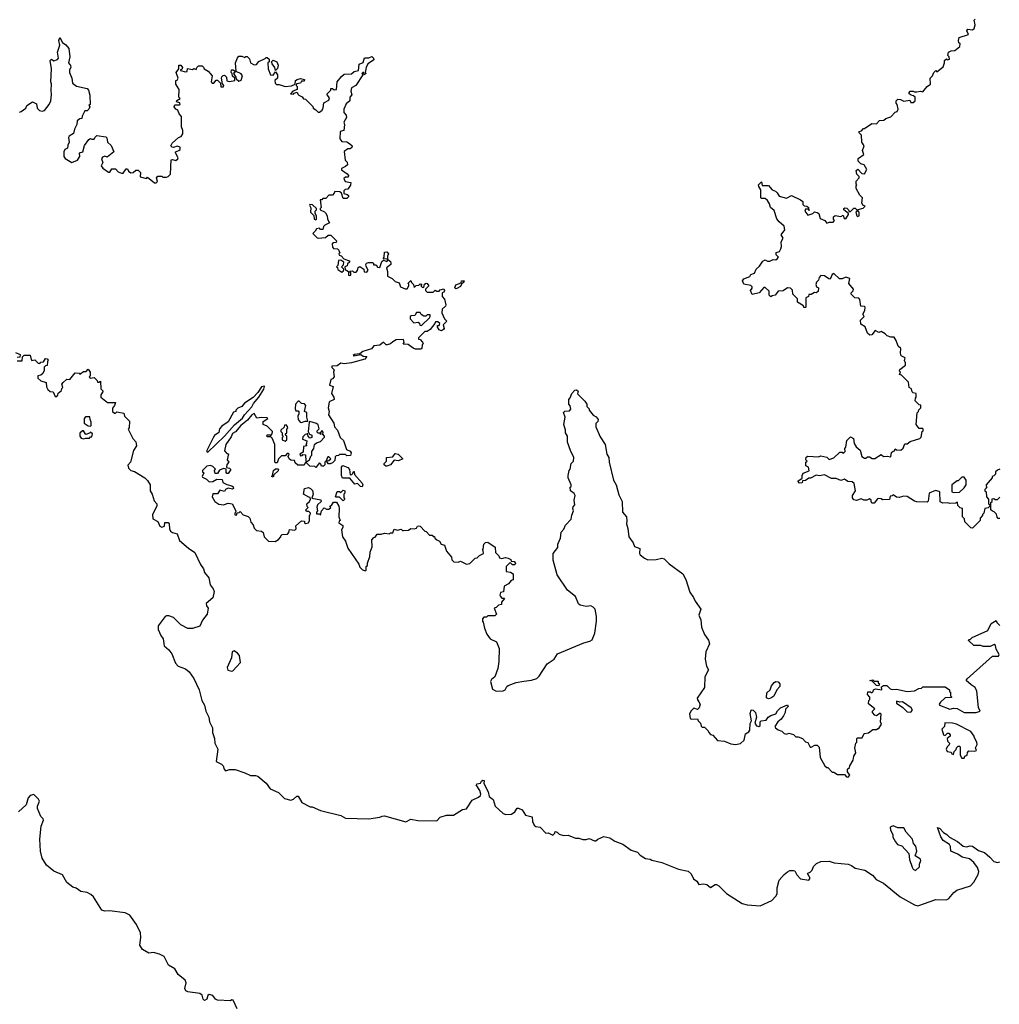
# Model space of a CAD drawing. Extents: x 2494118 to 2687960, y 757339 to 915227.
# Tile 72 of 256: x 2561386 to 2569651, y 858243 to 866549. Entities that reach past the tile are written whole.
import ezdxf

# ---------------------------------------------------------------- set-up
doc = ezdxf.new("R2010")
doc.units = 0

msp = doc.modelspace()

# ---------------------------------------------------------------- linework, layer by layer
at = {"layer": '0CON20XD'}
for points in [[(2568899.3, 862990.7), (2568980, 863015), (2568991.7, 863028.3), (2569000, 863075), (2569008.3, 863081.7), (2569010, 863095), (2569005, 863100), (2568975, 863100), (2568950, 863135), (2568958.3, 863231.7), (2568970, 863245), (2568971.7, 863258.3), (2568990, 863275), (2568988.3, 863298.3), (2568975, 863300), (2568940, 863335), (2568943, 863357), (2568950, 863365), (2568950, 863395), (2568925, 863400), (2568915, 863410), (2568910, 863435), (2568890, 863445), (2568885, 863490), (2568825, 863550), (2568810, 863555), (2568817.5, 863575), (2568810, 863585), (2568811.7, 863598.3), (2568860, 863635), (2568860, 863655), (2568850, 863675), (2568857, 863697), (2568823.9, 863713.9), (2568817.5, 863735), (2568820, 863775), (2568797.5, 863795), (2568781.7, 863841.7), (2568765, 863870), (2568735, 863870), (2568705, 863882.5), (2568689.3, 863899.3), (2568655, 863920), (2568635, 863910), (2568605, 863927.5), (2568575, 863890), (2568558.3, 863888.3), (2568540, 863905), (2568518.3, 863958.3), (2568481.7, 863981.7), (2568480, 864015), (2568510, 864045), (2568500, 864065), (2568517.5, 864095), (2568520, 864125), (2568515, 864130), (2568481.7, 864131.7), (2568475, 864190), (2568465, 864200), (2568433, 864203), (2568400, 864235), (2568400, 864245), (2568418.3, 864261.7), (2568420, 864275), (2568383, 864323), (2568390, 864365), (2568355, 864377.5), (2568325, 864362.5), (2568303, 864363), (2568255, 864407.5), (2568241.7, 864398.3), (2568225, 864360), (2568211.7, 864361.7), (2568177, 864387), (2568145, 864390), (2568130, 864375), (2568127, 864353), (2568110, 864335), (2568102.5, 864315), (2568110, 864295), (2568127, 864287), (2568122.5, 864255), (2568106.4, 864243.6), (2568092.5, 864247.5), (2568065, 864230), (2568045, 864230), (2568040, 864215), (2568018.3, 864201.7), (2568020, 864125), (2568015, 864120), (2568001.7, 864121.7), (2568000, 864135), (2567950, 864165), (2567950, 864195), (2567910, 864235), (2567907, 864267), (2567890, 864285), (2567865, 864287.5), (2567827, 864263), (2567785, 864260), (2567760, 864225), (2567735, 864220), (2567725, 864210), (2567710, 864225), (2567708.3, 864258.3), (2567675, 864290), (2567665, 864290), (2567623.8, 864246.2), (2567565, 864230), (2567552.5, 864265), (2567567, 864283), (2567567.5, 864295), (2567555, 864306.7), (2567495, 864317.5), (2567483.3, 864345), (2567495, 864362.5), (2567547, 864383), (2567555, 864400), (2567585, 864410), (2567600, 864445), (2567629.3, 864470.7), (2567655, 864512.5), (2567675, 864522.5), (2567695, 864512.5), (2567715, 864512.5), (2567743, 864527), (2567765, 864522.5), (2567778.3, 864531.7), (2567787.5, 864545), (2567770, 864565), (2567770, 864585), (2567796.4, 864593.6), (2567807.5, 864615), (2567812.5, 864635), (2567810, 864675), (2567827.5, 864705), (2567810, 864735), (2567842.5, 864775), (2567835, 864807.5), (2567793.6, 864843.6), (2567775, 864870), (2567750.7, 864940.7), (2567720, 864965), (2567712.5, 864995), (2567695, 865022.5), (2567675, 865040), (2567645, 865040), (2567640, 865045), (2567640, 865115), (2567621.7, 865141.7), (2567620, 865155), (2567645, 865180), (2567651.7, 865151.7), (2567705, 865150), (2567735, 865112.5), (2567762.5, 865102.5), (2567778.3, 865088.3), (2567795, 865060), (2567855, 865042.5), (2567897, 865067), (2567975, 865030), (2567992.5, 865015), (2567995, 864990), (2568005, 864980), (2568027, 864977), (2568040, 864965), (2568040, 864950), (2568050, 864945), (2568045, 864940), (2568040, 864950), (2568015, 864950), (2568010, 864935), (2568035, 864900), (2568077, 864913), (2568093, 864927), (2568115, 864922.5), (2568127.5, 864915), (2568140.7, 864870.7), (2568180, 864855), (2568195, 864832.5), (2568215, 864840), (2568248.3, 864841.7), (2568260, 864855), (2568252.5, 864865), (2568253.3, 864885), (2568265, 864896.7), (2568315, 864890), (2568335, 864900), (2568341.7, 864871.7), (2568355, 864870), (2568380, 864905), (2568380, 864915), (2568340, 864945), (2568340, 864955), (2568348.3, 864961.7), (2568365, 864960), (2568380, 864945), (2568385, 864930), (2568395, 864930), (2568425, 864960), (2568435, 864960), (2568450, 864945), (2568448.3, 864931.7), (2568440, 864925), (2568450, 864895), (2568455, 864890), (2568470, 864895), (2568470, 864925), (2568460, 864935), (2568461.7, 864948.3), (2568501.7, 864958.3), (2568520, 864975), (2568500, 864985), (2568492.5, 865005), (2568497, 865047), (2568475, 865070), (2568442.5, 865125), (2568443, 865147), (2568450, 865155), (2568442.5, 865165), (2568443, 865187), (2568470, 865215), (2568470, 865225), (2568450, 865245), (2568442.5, 865277.5), (2568457, 865287), (2568491.7, 865251.7), (2568515, 865250), (2568532.5, 865285), (2568510, 865325), (2568483, 865333), (2568460, 865355), (2568461.7, 865378.3), (2568507.5, 865412.5), (2568497.5, 865445), (2568510, 865485), (2568490, 865515), (2568487.5, 865575), (2568470, 865595), (2568470, 865605), (2568488.3, 865611.7), (2568505, 865630), (2568515, 865630), (2568575, 865672.5), (2568615, 865670), (2568640, 865700), (2568677, 865703), (2568693, 865717), (2568735, 865730), (2568771.7, 865768.3), (2568790, 865775), (2568797.5, 865795), (2568790, 865835), (2568780, 865845), (2568780, 865865), (2568795, 865880), (2568817, 865877), (2568845, 865862.5), (2568895, 865870), (2568905, 865850), (2568925, 865850), (2568940, 865865), (2568940, 865895), (2568928.3, 865908.3), (2568908.3, 865911.7), (2568890, 865925), (2568890, 865935), (2568900, 865945), (2568925, 865947.5), (2568935, 865940), (2568955, 865940), (2568985, 865947.5), (2569005, 865940), (2569043.6, 865986.4), (2569070, 866005), (2569067.5, 866055), (2569087.5, 866075), (2569100, 866105), (2569115, 866120), (2569125, 866110), (2569178.3, 866151.7), (2569190, 866185), (2569190, 866205), (2569205, 866220), (2569215, 866210), (2569230, 866215), (2569227.5, 866235), (2569217.5, 866247.5), (2569222.5, 866275), (2569245, 866286.7), (2569275, 866290), (2569317, 866323), (2569320, 866345), (2569310, 866355), (2569307.5, 866375), (2569311.7, 866398.3), (2569390, 866425), (2569377.5, 866455), (2569385, 866470), (2569425, 866462.5), (2569440, 866475), (2569447.5, 866505), (2569440, 866545), (2569447, 866553)], [(2561385, 865770), (2561400, 865775), (2561437.7, 865802.3), (2561447.5, 865825), (2561495, 865857.5), (2561529.3, 865839.3), (2561534.2, 865804.2), (2561552.7, 865782.7), (2561575, 865776.2), (2561595, 865784), (2561636.2, 865835), (2561648, 865865), (2561656, 865915), (2561651.2, 865955), (2561656, 866005), (2561650, 866025), (2561653.8, 866135), (2561642.5, 866205), (2561655, 866216.7), (2561675, 866202.5), (2561705, 866212.5), (2561712.5, 866225), (2561705.8, 866275), (2561723.6, 866333.6), (2561717.5, 866375), (2561725, 866400), (2561746.2, 866356.2), (2561775.9, 866335.9), (2561801.2, 866305), (2561810, 866235), (2561798.8, 866185), (2561813.6, 866163.6), (2561817.5, 866145), (2561807.5, 866125), (2561806.7, 866105), (2561826.7, 866055), (2561832.5, 866015), (2561865, 865987.5), (2561955, 865970), (2561967.5, 865955), (2561978.3, 865911.7)], [(2561978.3, 865911.7), (2561980, 865835), (2561970, 865825), (2561977.5, 865815), (2561970, 865795), (2561955, 865780), (2561935, 865780), (2561912.5, 865735), (2561910, 865715), (2561895, 865712.5), (2561870, 865695), (2561867.5, 865665), (2561847.5, 865625), (2561840.7, 865589.3), (2561803.9, 865566.1), (2561797.5, 865555), (2561802.5, 865515), (2561791.7, 865491.7), (2561790, 865465), (2561767, 865453), (2561757.5, 865435), (2561760, 865395), (2561769.3, 865379.3), (2561825, 865343.3), (2561875, 865363.3), (2561892.5, 865395), (2561890, 865425), (2561920, 865435), (2561933, 865487), (2561970.7, 865539.3), (2561985, 865547.5), (2561995, 865540), (2562015, 865540), (2562020, 865555), (2562038.3, 865571.7), (2562111.7, 865561.7), (2562121.7, 865551.7), (2562127.5, 865515), (2562157, 865487), (2562180, 865435), (2562125, 865390), (2562105, 865397.5), (2562085, 865390), (2562077.5, 865375), (2562087.5, 865345), (2562072.5, 865315), (2562087, 865297), (2562135, 865262.5), (2562146.4, 865263.6), (2562165, 865290), (2562195, 865290), (2562217.5, 865265), (2562246.4, 865253.6), (2562260, 865255), (2562285, 865290), (2562295, 865290), (2562305, 865270), (2562325, 865257.5), (2562345, 865260), (2562365, 865280), (2562385, 865280), (2562405, 865260), (2562402.5, 865222.5), (2562455, 865210), (2562465, 865220), (2562525, 865172.5), (2562537, 865173), (2562550, 865185), (2562540, 865215), (2562551.7, 865228.3), (2562585, 865230), (2562595, 865220), (2562625, 865220), (2562640, 865225), (2562660, 865245), (2562663, 865367), (2562675, 865370), (2562705, 865362.5), (2562720, 865375), (2562722.5, 865385), (2562700, 865425), (2562700, 865435), (2562730, 865445), (2562740, 865455), (2562740, 865475), (2562715, 865482.5), (2562685, 865470), (2562673, 865473), (2562662.5, 865485), (2562673.6, 865506.4), (2562727.5, 865555), (2562747.5, 865565), (2562762.5, 865585), (2562762.5, 865615), (2562752.5, 865645), (2562751.7, 865731.7), (2562732.5, 865755), (2562720, 865785), (2562703.6, 865793.6), (2562690, 865815), (2562695, 865830), (2562735, 865830), (2562740, 865835), (2562738.3, 865848.3), (2562710, 865855), (2562711.7, 865868.3), (2562740, 865885), (2562730, 865895), (2562731.7, 865961.7), (2562702.5, 866005), (2562702.5, 866035), (2562715, 866040), (2562722.5, 866055), (2562707.5, 866105), (2562730, 866135), (2562730, 866165), (2562746, 866166), (2562760, 866145), (2562755, 866130), (2562742.5, 866127.5), (2562741.7, 866121.7), (2562785, 866110), (2562798.3, 866111.7), (2562803, 866137), (2562845, 866130), (2562855, 866137.5), (2562875, 866130), (2562880, 866145), (2562895, 866160), (2562925, 866160), (2562938.3, 866148.3), (2562943.3, 866133.3), (2562976.4, 866116.4), (2563010, 866075), (2563002.5, 866025), (2563010, 866015), (2563025, 866012.5), (2563045, 866040), (2563055, 866040), (2563080, 866015), (2563083.3, 865983.3), (2563105, 865982.5), (2563107.5, 865995), (2563098.3, 866008.3), (2563090, 866055), (2563091.7, 866068.3), (2563101.7, 866078.3), (2563115, 866080), (2563130, 866065), (2563135, 866032.5), (2563155, 866027.5), (2563200, 866035), (2563200, 866055), (2563181.7, 866071.7), (2563180, 866095), (2563170, 866105), (2563173, 866127), (2563187.5, 866127.5), (2563198.3, 866118.3), (2563200, 866105), (2563190, 866095), (2563210, 866065), (2563211.7, 866051.7), (2563235, 866030), (2563255, 866040), (2563266.7, 866075), (2563255, 866092.5), (2563211.7, 866111.7), (2563207.5, 866185), (2563223, 866227), (2563235, 866242.5), (2563261.7, 866241.7), (2563285, 866230), (2563295, 866240), (2563305, 866237.5), (2563325, 866220), (2563332.5, 866185), (2563365, 866167.5), (2563385, 866170), (2563405, 866197.5), (2563458.3, 866221.7), (2563465, 866230), (2563475, 866230), (2563490, 866215), (2563490, 866195), (2563480, 866185), (2563482.5, 866135), (2563502.5, 866085), (2563525, 866080), (2563545, 866110), (2563562.5, 866085), (2563562.5, 866055), (2563540, 866035), (2563543, 866013), (2563553, 866003), (2563575, 866002.5), (2563625, 865985.8), (2563678.3, 865991.7), (2563710, 866005), (2563713.8, 866035), (2563727.5, 866045), (2563755, 866053.3), (2563790, 866045), (2563785, 866030), (2563765, 866030), (2563755, 866012.5), (2563722.5, 866007.5), (2563720, 865995), (2563727.5, 865985), (2563728.3, 865961.7), (2563690, 865945), (2563670, 865925), (2563695, 865920), (2563701.7, 865928.3), (2563728.3, 865938.3), (2563731.7, 865921.7), (2563741.7, 865911.7), (2563769.3, 865899.3), (2563781.7, 865881.7), (2563798.3, 865878.3), (2563858.3, 865818.3), (2563861.7, 865801.7), (2563885, 865790), (2563905, 865770), (2563915, 865770), (2563937.5, 865785), (2563947.5, 865805), (2563951.7, 865848.3), (2563995, 865870), (2563999.3, 865889.3), (2563980, 865915), (2563980, 865925), (2564010, 865955), (2564011.7, 865968.3), (2564025, 865970), (2564038.3, 865958.3), (2564058.8, 865961.2), (2564066.1, 866023.9), (2564100.7, 866069.3), (2564125, 866090), (2564185, 866093.3), (2564208.3, 866111.7), (2564245, 866120), (2564250, 866175), (2564283, 866187), (2564295, 866226.7), (2564331.7, 866228.3), (2564358.3, 866238.3), (2564372.5, 866225), (2564375, 866210), (2564345, 866191.2), (2564324.2, 866175.8), (2564308.8, 866145), (2564300, 866105), (2564310, 866095), (2564293, 866083), (2564290, 866105), (2564280, 866105), (2564272.5, 866095), (2564280, 866085), (2564222.5, 865995), (2564186.7, 865973.3), (2564178.8, 865945), (2564187.5, 865915), (2564173, 865897), (2564172.5, 865865), (2564141.7, 865838.3), (2564120, 865795), (2564120, 865765), (2564140, 865745), (2564142.5, 865725), (2564120, 865685), (2564127.5, 865665), (2564120, 865615), (2564090, 865605), (2564087.5, 865545), (2564105, 865522.5), (2564145, 865517.5), (2564170, 865505), (2564190, 865485), (2564188.3, 865471.7), (2564175, 865460), (2564155, 865460), (2564123, 865437), (2564132.5, 865365), (2564148.3, 865348.3), (2564152.5, 865325), (2564135, 865310), (2564100, 865295), (2564101.7, 865281.7), (2564149.3, 865249.3), (2564160, 865235), (2564158.3, 865221.7), (2564135, 865220), (2564121.7, 865208.3), (2564132.5, 865185), (2564180, 865175), (2564177, 865153), (2564155, 865120), (2564132.5, 865117.5), (2564120, 865105), (2564121.7, 865081.7), (2564150, 865075), (2564160, 865065), (2564160, 865055), (2564145, 865040), (2564115, 865040), (2564100, 865085), (2564088.3, 865098.3), (2564045, 865100), (2564040, 865085), (2564025, 865070), (2563995, 865070), (2563968.3, 865041.7), (2563945, 865040), (2563935, 865030), (2563921.7, 865028.3), (2563930, 864965), (2563920, 864955), (2563920, 864945), (2563958.3, 864928.3), (2563965, 864920), (2563980, 864895), (2563982.5, 864865), (2564000, 864835), (2563960, 864815), (2563950, 864805), (2563945, 864780), (2563925, 864780), (2563915, 864790), (2563890, 864785), (2563880, 864765), (2563860, 864745), (2563895, 864710), (2563905, 864707.5), (2563965, 864712.5), (2563988.3, 864731.7), (2564011.7, 864731.7), (2564060, 864685), (2564055, 864670), (2564035, 864667.5), (2564021.7, 864658.3), (2564025, 864630), (2564035, 864620), (2564067, 864617), (2564080, 864605), (2564081.7, 864591.7), (2564090, 864585), (2564080, 864575), (2564081.7, 864561.7), (2564098.3, 864558.3), (2564121.7, 864531.7), (2564170, 864515), (2564170, 864505), (2564151.7, 864488.3), (2564148.3, 864471.7), (2564130, 864465), (2564131.7, 864441.7), (2564160, 864425), (2564160, 864395), (2564165, 864390), (2564180, 864395), (2564180, 864415), (2564171.7, 864428.3), (2564195, 864430), (2564205, 864420), (2564225, 864420), (2564237, 864433), (2564241.7, 864458.3), (2564255, 864467.5), (2564290, 864445), (2564291.7, 864421.7), (2564315, 864420), (2564327.5, 864437.5), (2564308.3, 864468.3), (2564307.5, 864485), (2564313.6, 864496.4), (2564328.3, 864501.7), (2564361.7, 864501.7), (2564370, 864495), (2564371.7, 864481.7), (2564395, 864480), (2564405, 864462.5), (2564425, 864460), (2564440.7, 864509.3), (2564455, 864520), (2564485, 864510), (2564490, 864515), (2564490, 864530), (2564452.5, 864532.5), (2564460, 864545), (2564463, 864587), (2564485, 864590), (2564497.5, 864575), (2564490, 864555), (2564490, 864530), (2564515, 864510), (2564517.5, 864495), (2564517.5, 864485), (2564480, 864455), (2564490, 864425), (2564490, 864385), (2564530, 864365), (2564555, 864340), (2564588.3, 864328.3), (2564600, 864295), (2564638.3, 864278.3), (2564655, 864280), (2564670, 864305), (2564668.3, 864318.3), (2564660, 864325), (2564685, 864350), (2564691.7, 864331.7), (2564710, 864315), (2564715, 864290), (2564732.5, 864307.5), (2564755, 864310), (2564765, 864320), (2564778.3, 864318.3), (2564770, 864305), (2564781.7, 864291.7), (2564795, 864290), (2564801.7, 864318.3), (2564815, 864327.5), (2564825, 864322.5), (2564837, 864303), (2564810, 864275), (2564810, 864265), (2564825, 864250), (2564875, 864250), (2564893, 864267), (2564905, 864260), (2564925, 864260), (2564935, 864270), (2564965, 864277.5), (2564970, 864265), (2564965, 864250), (2564950, 864245), (2564950, 864215), (2564971.7, 864191.7), (2564982.5, 864145), (2564978.3, 864131.7), (2564951.7, 864108.3), (2564947.5, 864075), (2564970, 864025), (2564990, 864005), (2564960, 863975), (2564966.7, 863945), (2564962.5, 863935), (2564946.4, 863923.6), (2564936.7, 863926.7)], [(2563545, 866120), (2563540, 866145), (2563516.4, 866176.4), (2563510, 866195), (2563525, 866207.5), (2563555, 866193.3), (2563566.2, 866165), (2563561.7, 866138.3), (2563545, 866120)], [(2563885, 864860), (2563890, 864865), (2563890, 864895), (2563880, 864915), (2563880, 864935), (2563890, 864945), (2563890, 864955), (2563857, 864987), (2563835, 864990), (2563830, 864985), (2563843, 864963), (2563840, 864925), (2563868.3, 864898.3), (2563870, 864865), (2563885, 864860)], [(2564105, 864420), (2564118.3, 864431.7), (2564120, 864445), (2564100, 864465), (2564118.3, 864481.7), (2564120, 864505), (2564095, 864520), (2564075, 864517.5), (2564070, 864475), (2564060, 864465), (2564068.3, 864458.3), (2564071.7, 864441.7), (2564105, 864420)], [(2565065, 864280), (2565058.3, 864288.3), (2565065, 864312.5), (2565110, 864330), (2565115, 864346.7), (2565135, 864347.5), (2565132.5, 864335), (2565112.5, 864317.5), (2565105, 864297.5), (2565075, 864282.5), (2565065, 864280)], [(2564775, 863970), (2564842.5, 864035), (2564850, 864045), (2564848.3, 864058.3), (2564825, 864060), (2564811.7, 864048.3), (2564795, 864047.5), (2564773.3, 864063.3), (2564765, 864080), (2564735, 864080), (2564720, 864055), (2564688.3, 864051.7), (2564680, 864045), (2564680, 864025), (2564711.7, 863991.7), (2564747, 863997), (2564758.3, 863988.3), (2564761.7, 863971.7), (2564775, 863970)], [(2564936.7, 863926.7), (2564924.1, 863934.1), (2564910, 863955), (2564911.7, 863968.3), (2564925, 863970), (2564930, 863985), (2564915, 864000), (2564895, 864000), (2564890, 863985), (2564850, 863935), (2564825, 863920), (2564805, 863920), (2564750, 863865), (2564750, 863855), (2564765, 863850), (2564785, 863830), (2564790, 863815), (2564783, 863807), (2564780, 863775), (2564771.7, 863768.3), (2564725, 863770), (2564705, 863776.7), (2564665, 863810), (2564621.7, 863811.7), (2564630, 863825), (2564625, 863850), (2564563, 863847), (2564535, 863832.5), (2564515, 863813.8), (2564486.7, 863806.7), (2564477.5, 863807.5), (2564455, 863830), (2564425, 863802.5), (2564375, 863797.5), (2564355, 863772.5), (2564280.5, 863749.5), (2564255, 863730), (2564210, 863725), (2564200, 863715), (2564205, 863712.5), (2564265, 863723.3), (2564285, 863709.4), (2564315, 863706.7), (2564298.8, 863685), (2564186.1, 863653.9), (2564125, 863645.6), (2564095, 863651.2), (2564065, 863630), (2564020, 863625), (2564020, 863615), (2564040, 863595), (2564032.5, 863575), (2564040, 863535), (2564025, 863520), (2564010, 863515), (2564000, 863465), (2564030, 863455), (2564017.5, 863395), (2564037.5, 863365), (2564040, 863345), (2564001.7, 863328.3), (2563998.3, 863321.7), (2563990, 863275), (2563997.5, 863245), (2563993, 863217), (2564037.5, 863145), (2564042.5, 863115), (2564067, 863087), (2564090, 863025), (2564118.8, 862998.8), (2564143, 862923), (2564175, 862910), (2564182.5, 862895), (2564178.3, 862871.7), (2564145, 862870), (2564135, 862880), (2564085, 862880), (2564077, 862873), (2564055, 862870), (2564048.3, 862861.7), (2564045, 862830), (2564025, 862810), (2564005, 862802.5), (2563992.5, 862802.5), (2563980, 862815), (2563981.7, 862828.3), (2563995, 862830), (2564010, 862845), (2563995, 862860), (2563985, 862860), (2563968.3, 862821.7), (2563960, 862815), (2563960, 862795), (2563948.3, 862781.7), (2563931.7, 862781.7), (2563928.3, 862798.3), (2563915, 862810), (2563885, 862770), (2563875, 862780), (2563833, 862783), (2563805, 862810), (2563795, 862810), (2563785, 862790), (2563731.7, 862791.7), (2563711.7, 862811.7), (2563705, 862830), (2563675, 862832.5), (2563660, 862845), (2563652.5, 862865), (2563660, 862885), (2563655, 862890), (2563641.7, 862888.3), (2563625, 862870), (2563595, 862870), (2563570, 862845), (2563558.3, 862811.7), (2563545, 862810), (2563540, 862815), (2563540, 862965), (2563515, 863020), (2563505, 863030), (2563475, 863030), (2563470, 863035), (2563475, 863047.5), (2563497.5, 863047.5), (2563505, 863040), (2563517.5, 863055), (2563520, 863075), (2563475, 863120), (2563440, 863135), (2563441.7, 863158.3), (2563480, 863185), (2563475, 863190), (2563425, 863192.5), (2563388.3, 863188.3), (2563365, 863226.7), (2563344, 863215), (2563309.1, 863170.9), (2563253.3, 863125), (2563208.3, 863071.7), (2563183, 863057), (2563171.2, 863028.8), (2563125, 862966.7), (2563113.3, 862913.3), (2563135, 862890), (2563147, 862887), (2563137.5, 862835), (2563150, 862815), (2563133, 862797), (2563131.7, 862771.7), (2563157, 862767), (2563167.5, 862755), (2563145, 862720), (2563135, 862720), (2563128.3, 862728.3), (2563127.5, 862757.5), (2563105, 862762.5), (2563071.7, 862748.3), (2563055, 862720), (2563035, 862720), (2563030, 862745), (2563038.3, 862758.3), (2563015, 862780), (2562995, 862787.5), (2562965, 862782.5), (2562930, 862745), (2562930, 862735), (2562940, 862725), (2562926.7, 862695), (2562929.3, 862689.3), (2562963.3, 862673.3), (2562985, 862650), (2563016.4, 862653.6), (2563048.3, 862671.7), (2563095, 862670), (2563100, 862645), (2563135, 862627.5), (2563177, 862617), (2563187, 862607), (2563190, 862595), (2563181.7, 862588.3), (2563145, 862597.5), (2563122.5, 862585), (2563115, 862570), (2563075, 862580), (2563055, 862550), (2563015, 862550), (2563011.2, 862525), (2563032.5, 862485), (2563065, 862462.5), (2563105, 862457.5), (2563145, 862470), (2563180, 862465), (2563210, 862405), (2563208.3, 862391.7), (2563200, 862385), (2563201.7, 862371.7), (2563215, 862370), (2563221.7, 862388.3), (2563238.3, 862391.7), (2563245, 862400), (2563273, 862373), (2563315, 862356.7), (2563326.7, 862345), (2563335, 862310), (2563357, 862287), (2563365, 862260), (2563385, 862240), (2563425, 862233.3), (2563441.7, 862221.7), (2563450, 862185), (2563485, 862150), (2563541.7, 862148.3), (2563570, 862165), (2563590, 862185), (2563590, 862195), (2563600, 862205), (2563645, 862210), (2563657, 862223), (2563663, 862247), (2563707, 862243), (2563717.5, 862255), (2563715, 862280), (2563765, 862320), (2563788.3, 862318.3), (2563790, 862305), (2563798.3, 862298.3), (2563822.5, 862305), (2563830, 862325), (2563830, 862365), (2563838.3, 862371.7), (2563840, 862385), (2563825, 862400), (2563805, 862400), (2563800, 862415), (2563820, 862435), (2563813, 862443), (2563810, 862465), (2563830, 862485), (2563840, 862505), (2563838.3, 862518.3), (2563825, 862520), (2563780, 862545), (2563790, 862595), (2563821.7, 862601.7), (2563840, 862595), (2563857, 862577), (2563862.5, 862545), (2563851.7, 862511.7), (2563928.3, 862498.3), (2563930, 862485), (2563900, 862455), (2563893, 862437), (2563900, 862405), (2563890, 862395), (2563890, 862380), (2563915, 862380), (2563925, 862370), (2563933, 862407), (2563955, 862430), (2563975, 862420), (2563995, 862420), (2564010, 862435), (2564001.7, 862448.3), (2564018.3, 862451.7), (2564035, 862480), (2564060, 862480), (2564080, 862445), (2564082.5, 862425), (2564077.5, 862355), (2564090, 862325), (2564081.7, 862318.3), (2564080, 862305), (2564111.7, 862281.7), (2564112.5, 862265), (2564102.5, 862245), (2564110, 862185), (2564135, 862150), (2564155, 862090), (2564247.5, 861955), (2564255, 861930), (2564278.3, 861908.3), (2564305, 861900), (2564310, 861905), (2564310, 861935), (2564320, 861945), (2564320, 861965), (2564339.3, 862020.7), (2564343, 862057), (2564359.3, 862100.7), (2564358.3, 862161.7), (2564375, 862180), (2564386.4, 862183.6), (2564401.7, 862208.3), (2564435, 862207.5), (2564465, 862217.5), (2564507.5, 862212.5), (2564515, 862220), (2564535, 862220), (2564545, 862250), (2564572.5, 862242.5), (2564605, 862250), (2564615, 862240), (2564625, 862240), (2564667, 862243), (2564685, 862257.5), (2564715, 862252.5), (2564735, 862260), (2564743.6, 862276.4), (2564755, 862280), (2564766.4, 862276.4), (2564803.6, 862233.6), (2564815, 862230), (2564845, 862200), (2564865, 862200), (2564875, 862190), (2564885, 862190), (2564890, 862175), (2564905, 862160), (2564929.3, 862149.3), (2564943.6, 862123.6), (2564970, 862115), (2564987.5, 862065), (2565030, 862015), (2565033, 861993), (2565050, 861975), (2565085, 861972.5), (2565105, 861980), (2565155, 861956.7), (2565185, 861962.5), (2565230, 862005), (2565245, 862010), (2565265, 862030), (2565300, 862045), (2565297, 862067), (2565290, 862075), (2565297, 862083), (2565302.5, 862125), (2565315, 862137.5), (2565335, 862142.5), (2565398.3, 862098.3), (2565400, 862055), (2565430, 862025), (2565435, 862010), (2565455, 862002.5), (2565485, 862012.5), (2565507, 862007), (2565530, 861995), (2565531.7, 861981.7), (2565557, 861977), (2565570, 861965), (2565565, 861950), (2565545, 861950), (2565525, 861970), (2565490, 861935), (2565490, 861895), (2565527, 861887), (2565550, 861875), (2565550, 861825), (2565531.7, 861818.3), (2565509.3, 861790.7), (2565475, 861770), (2565468.3, 861721.7), (2565443, 861717), (2565437.5, 861695), (2565441.7, 861681.7), (2565455, 861670), (2565475, 861670), (2565477.5, 861665), (2565450, 861635), (2565450, 861615), (2565425, 861610), (2565405, 861590), (2565390, 861585), (2565410, 861535), (2565395, 861520), (2565335, 861520), (2565325, 861510), (2565301.7, 861508.3), (2565290, 861495), (2565290, 861475), (2565297, 861467), (2565307.5, 861415), (2565327.5, 861365), (2565357, 861327), (2565409.3, 861299.3), (2565432.5, 861245), (2565430, 861135), (2565420, 861075), (2565396, 861005), (2565367.4, 860982.6), (2565358.1, 860965), (2565375, 860900), (2565405, 860883.9), (2565465, 860886), (2565483.3, 860895), (2565495, 860922.5), (2565508.3, 860931.7), (2565575, 860956.7), (2565639.3, 860969.3), (2565705, 860976.2), (2565748.8, 860991.2), (2565768.8, 861011.2), (2565836.7, 861115), (2565896.7, 861155), (2565925, 861198.8), (2566145, 861292), (2566197.5, 861305), (2566215, 861317.5), (2566240, 861375), (2566254, 861475), (2566253.9, 861513.9), (2566242.5, 861575), (2566225, 861593.3), (2566205, 861603.3), (2566165, 861600), (2566115, 861610), (2566100.7, 861620.7), (2566075, 861682.5), (2566007, 861737), (2565920, 861865), (2565888.3, 861988.3), (2565887.5, 862045), (2565927.5, 862095), (2565926.7, 862125), (2565950, 862175), (2565953.3, 862225), (2565978.3, 862251.7), (2565992.5, 862285), (2566040, 862335), (2566045, 862370), (2566060, 862405), (2566052.5, 862425), (2566055, 862440), (2566070, 862455), (2566063.3, 862495), (2566072.5, 862535), (2566063, 862553), (2566032.5, 862575), (2566030, 862605), (2566038.3, 862611.7), (2566040, 862625), (2566013, 862683), (2566012.5, 862705), (2566023, 862747), (2566031.7, 862758.3), (2566040, 862805), (2566060, 862825), (2566062.5, 862855), (2566032.5, 862915), (2566007.5, 862985), (2566006.7, 863035), (2565992.5, 863065), (2565992.5, 863085), (2565977.5, 863135), (2565987.5, 863195), (2565973.3, 863235), (2565985, 863247.5), (2566025, 863250), (2566037, 863263), (2566031.7, 863291.7), (2566020, 863305), (2566020, 863345), (2566031.7, 863358.3), (2566043.3, 863395), (2566070, 863425), (2566085, 863427.5), (2566097.5, 863415), (2566093, 863393), (2566155, 863330), (2566170, 863305), (2566172.5, 863285), (2566190, 863265), (2566190, 863255), (2566225, 863212.5), (2566249.3, 863199.3), (2566266.7, 863175), (2566265, 863160), (2566248.3, 863141.7), (2566247.5, 863115), (2566285, 863030), (2566326.7, 862965), (2566338.8, 862885), (2566356.7, 862855), (2566360, 862815), (2566396.7, 862665), (2566420, 862625), (2566442, 862542), (2566468, 862485), (2566473.3, 862395), (2566505.9, 862355.9), (2566508.3, 862321.7)], [(2561351.7, 863741.7), (2561390, 863725), (2561388.3, 863701.7), (2561365, 863700)], [(2561365, 863670), (2561408.3, 863671.7), (2561410, 863705), (2561425, 863720), (2561475, 863720), (2561483, 863683), (2561490, 863675)], [(2561490, 863675), (2561515, 863680), (2561541.7, 863651.7), (2561555, 863650), (2561565, 863660), (2561588.3, 863661.7), (2561605, 863690), (2561618.3, 863688.3), (2561627, 863677), (2561620, 863665), (2561617, 863633), (2561605, 863630), (2561593, 863617), (2561591.7, 863588.3), (2561582.5, 863565), (2561565, 863550), (2561540, 863545), (2561540, 863525), (2561565, 863502.5), (2561608.3, 863488.3), (2561613, 863453), (2561625, 863430), (2561643, 863413), (2561668.3, 863408.3), (2561685, 863370), (2561698.3, 863371.7), (2561708.3, 863381.7), (2561711.7, 863398.3), (2561738.3, 863421.7), (2561741.7, 863438.3), (2561750, 863445), (2561742.5, 863475), (2561751.7, 863488.3), (2561783, 863517), (2561810, 863515), (2561855, 863570), (2561887, 863567), (2561895, 863560), (2561925, 863580), (2561948.3, 863581.7), (2561965, 863600), (2561980, 863575), (2561980, 863545), (2561972.5, 863535), (2561980, 863525), (2562015, 863530), (2562040, 863505), (2562041.7, 863491.7), (2562055, 863490), (2562068.3, 863498.3), (2562070, 863435), (2562090, 863415), (2562070, 863385), (2562070, 863365), (2562128.3, 863318.3), (2562195, 863320), (2562187, 863293), (2562168.3, 863271.7), (2562170, 863245), (2562185, 863230), (2562195, 863230), (2562205, 863240), (2562265, 863230), (2562270, 863205), (2562311.7, 863161.7), (2562310, 863105), (2562302.5, 863095), (2562340, 863015), (2562367, 862987), (2562372.5, 862955), (2562347.5, 862915), (2562320, 862815), (2562298.3, 862791.7), (2562303.3, 862765), (2562325, 862746.7), (2562355, 862736.7), (2562442.5, 862685), (2562465, 862662.5), (2562486.4, 862626.4), (2562486, 862575), (2562504, 862545), (2562520.5, 862490.5), (2562542.5, 862465), (2562542.5, 862445), (2562507.5, 862375), (2562509.3, 862339.3), (2562552.5, 862315), (2562567.5, 862275), (2562585, 862267.5), (2562607.5, 862275), (2562611.7, 862308.3), (2562638.3, 862308.3), (2562647.5, 862295), (2562648.8, 862255), (2562660, 862235), (2562675, 862223.8), (2562715, 862212.5), (2562735, 862156.7), (2562809.4, 862089.4), (2562864, 862055), (2562912.3, 861952.3), (2562937.7, 861917.7), (2562946.7, 861885), (2562980.7, 861840.7), (2562992.7, 861782.7), (2563018.3, 861748.3), (2563025.7, 861725), (2563015, 861672.5), (2562960, 861625), (2562962.5, 861605), (2562976.7, 861585), (2562967.5, 861535), (2562927.7, 861482.3), (2562905, 861433.8), (2562845, 861412.9), (2562805, 861412), (2562746.7, 861445), (2562685, 861506.7), (2562645, 861521.2), (2562625, 861521.2), (2562613.3, 861515), (2562553.8, 861435), (2562553.3, 861405), (2562576.7, 861355), (2562596.4, 861326.4), (2562606.4, 861266.4), (2562643.9, 861233.9), (2562670.7, 861200.7), (2562701.2, 861121.2), (2562724.3, 861094.3), (2562785, 861072), (2562815, 861048.8), (2562855, 860991.2), (2562900, 860895), (2562922, 860805), (2562945.8, 860765), (2562955.8, 860715), (2562980.8, 860665), (2562988, 860625), (2563014, 860575), (2563014.3, 860535), (2563030, 860485), (2563034, 860445), (2563058.8, 860395), (2563045, 860290), (2563089.3, 860269.3), (2563102.5, 860255), (2563110, 860225), (2563123.6, 860213.6), (2563155, 860222.5), (2563203, 860223), (2563285, 860196.7), (2563333.6, 860173.6), (2563375, 860173.3), (2563395, 860166.7), (2563465, 860108.8), (2563499.8, 860059.8), (2563568.7, 860028.7), (2563620.2, 859980.2), (2563675, 859965.4), (2563696.2, 859973.8), (2563725, 859998.8), (2563735, 859997.5), (2563765.5, 859945.5), (2563838.3, 859908.3), (2563855, 859907.5), (2563925, 859876.7), (2564095, 859835.6), (2564135, 859814.3), (2564332.3, 859807.7), (2564425, 859820), (2564445, 859830), (2564465, 859831.2), (2564645, 859782.5), (2564685, 859803.3), (2564745, 859792.5), (2564905, 859790), (2564935, 859822.5), (2564987, 859837), (2565045, 859837.5), (2565123, 859887), (2565155, 859892.5), (2565202.5, 859965), (2565258.6, 859991.4), (2565273.3, 860005), (2565276.7, 860015), (2565267.7, 860047.7), (2565237.5, 860095), (2565245, 860102.5), (2565275, 860107.5), (2565283.9, 860126.1), (2565295, 860132.5), (2565305, 860130), (2565302.5, 860105), (2565340, 860035), (2565347.5, 859995), (2565380.5, 859970.5), (2565398.8, 859915), (2565465, 859852.5), (2565487, 859843), (2565535, 859847.5), (2565563, 859867), (2565583.6, 859896.4), (2565595, 859897.5), (2565625, 859882.5), (2565655, 859837.5), (2565710, 859825), (2565712.5, 859785), (2565727.5, 859755), (2565742.3, 859742.3), (2565776.1, 859736.1), (2565825, 859687.5), (2565845, 859690), (2565885, 859670), (2565900, 859685), (2565905, 859700), (2565920, 859695), (2565937.5, 859677.5), (2565975, 859666.7), (2566015, 859670), (2566075, 859643.3), (2566105, 859643.3), (2566136.4, 859633.6), (2566165, 859633.3), (2566191.7, 859641.7), (2566235, 859622.5), (2566247, 859623), (2566263, 859637), (2566315, 859657.5), (2566365, 859647.5), (2566408.3, 859618.3), (2566473.6, 859593.6), (2566543.9, 859543.9), (2566600, 859525), (2566621.2, 859501.2), (2566665, 859472.5), (2566705, 859467.5), (2566718.3, 859458.3), (2566805, 859440), (2566943.6, 859383.6), (2567026.1, 859366.1), (2567052.3, 859342.3), (2567070.5, 859300.5), (2567100, 859280), (2567115, 859253.3), (2567155, 859258), (2567182.3, 859252.3), (2567215, 859227.5), (2567255, 859252.5), (2567265, 859252.5), (2567285, 859242.5), (2567348.3, 859178.3), (2567481.7, 859091.7), (2567525, 859080.8), (2567634.1, 859074.1), (2567730.9, 859119.1), (2567766.4, 859153.6), (2567778.1, 859175), (2567776.7, 859225), (2567795, 859290), (2567835, 859337.5), (2567865, 859360), (2567885, 859370), (2567915, 859372.5), (2567925, 859367.5), (2567942.5, 859335), (2567975, 859300), (2568045, 859288.8), (2568055.9, 859305.9), (2568032.5, 859345), (2568035, 859350), (2568055, 859357.5), (2568072.5, 859375), (2568082.5, 859405), (2568108.3, 859431.7), (2568145, 859446.7), (2568215, 859451.2), (2568257, 859437), (2568375, 859425.8), (2568405, 859413.8), (2568435, 859392), (2568516.7, 859375), (2568582.3, 859332.3), (2568613.3, 859295), (2568675, 859264), (2568815, 859149.4), (2568935, 859082.5), (2568965, 859074.2), (2569115, 859126.7), (2569206.9, 859123.1), (2569226.2, 859135), (2569267.5, 859185), (2569293.6, 859206.4), (2569407.4, 859242.6), (2569435.9, 859274.1), (2569473.1, 859336.9), (2569477.3, 859362.7), (2569468.1, 859398.1), (2569437.5, 859437.5), (2569401, 859471), (2569338.9, 859485), (2569300.2, 859510.2), (2569241.9, 859535), (2569239.6, 859575), (2569231.9, 859591.9), (2569178.1, 859625), (2569157.1, 859655), (2569130, 859735), (2569148.8, 859725), (2569181.1, 859691.1), (2569209.2, 859675), (2569232, 859652), (2569298.6, 859615), (2569345, 859575.5), (2569375, 859570), (2569405, 859579.1), (2569425, 859577.3), (2569475, 859540.4), (2569525, 859522.9), (2569572.5, 859485), (2569605, 859448), (2569635, 859438.8), (2569655, 859443.8)], [(2562975, 862900.8), (2563115.5, 863035), (2563199.5, 863130.5), (2563265, 863187.9), (2563283.1, 863216.9), (2563345, 863282.2), (2563359.6, 863310.4), (2563404.4, 863365), (2563445, 863433.3), (2563452.5, 863455), (2563448.8, 863458.8), (2563425, 863452.5), (2563396.7, 863405), (2563356.8, 863363.2), (2563282.5, 863315), (2563260, 863285), (2563227, 863273), (2563210, 863255), (2563210, 863245), (2563190.7, 863239.3), (2563145, 863156.7), (2563090.7, 863119.3), (2563073, 863097), (2563065, 863067.5), (2563030, 863040), (2563017.7, 863022.3), (2562966.2, 862915), (2562963.9, 862903.9), (2562975, 862900.8)], [(2563765, 863150), (2563795, 863163.3), (2563818.3, 863161.7), (2563807.5, 863195), (2563810, 863235), (2563790, 863245), (2563800, 863295), (2563788.3, 863308.3), (2563765, 863310), (2563745, 863330), (2563735, 863330), (2563713, 863307), (2563710, 863265), (2563715, 863250), (2563735, 863250), (2563741.7, 863241.7), (2563742.5, 863225), (2563732.5, 863205), (2563736.7, 863175), (2563753.6, 863153.6), (2563765, 863150)], [(2561985, 863120), (2561990, 863125), (2561990, 863155), (2561980, 863175), (2561978.3, 863198.3), (2561941.7, 863198.3), (2561930, 863185), (2561930, 863145), (2561965, 863122.5), (2561985, 863120)], [(2563805, 862820), (2563830, 862835), (2563841.7, 862868.3), (2563850, 862875), (2563850, 862905), (2563867.5, 862932.5), (2563872.5, 862965), (2563891.2, 862978.8), (2563925, 862990), (2563957, 863027), (2563957, 863037), (2563940, 863055), (2563947.5, 863065), (2563945, 863077.5), (2563935, 863080), (2563920, 863065), (2563930, 863055), (2563925, 863050), (2563920, 863060), (2563905, 863060), (2563895, 863070), (2563895, 863080), (2563911.7, 863098.3), (2563905, 863130), (2563891.7, 863141.7), (2563835, 863160), (2563827.5, 863152.5), (2563820, 863075), (2563831.7, 863051.7), (2563850, 863045), (2563850, 863025), (2563835, 863020), (2563820, 863035), (2563815, 863060), (2563808.3, 863051.7), (2563795, 863050), (2563775, 863030), (2563771.7, 863011.7), (2563810, 862995), (2563807, 862973), (2563800, 862965), (2563810, 862955), (2563781.7, 862948.3), (2563778.3, 862901.7), (2563750, 862885), (2563755, 862870), (2563768.3, 862871.7), (2563775, 862880), (2563798.3, 862878.3), (2563800, 862825), (2563805, 862820)], [(2561925, 863012.5), (2561945, 863020), (2561975, 863020), (2561985, 863030), (2561995, 863030), (2562000, 863055), (2561985, 863070), (2561975, 863060), (2561945, 863050), (2561925, 863080), (2561915, 863080), (2561895, 863060), (2561893.3, 863035), (2561905, 863017.5), (2561925, 863012.5)], [(2563625, 862992.5), (2563640, 863005), (2563640, 863035), (2563631.7, 863041.7), (2563630, 863055), (2563640, 863065), (2563640, 863095), (2563647.5, 863105), (2563647, 863117), (2563635, 863130), (2563621.7, 863128.3), (2563618.3, 863111.7), (2563590, 863085), (2563590, 863075), (2563600, 863065), (2563600, 863045), (2563610, 863035), (2563600, 863025), (2563600, 863005), (2563625, 862992.5)], [(2569655, 862757.5), (2569635, 862750), (2569620, 862735), (2569620, 862715), (2569605, 862700), (2569590, 862695), (2569590, 862685), (2569540, 862625), (2569541.7, 862611.7), (2569550, 862605), (2569530, 862585), (2569530, 862575), (2569540, 862565), (2569543, 862523), (2569560, 862505), (2569560, 862465), (2569568.3, 862458.3), (2569570, 862445), (2569558.3, 862431.7), (2569530, 862425), (2569520, 862385), (2569510, 862375), (2569510, 862365), (2569490, 862345), (2569490, 862325), (2569425, 862260), (2569411.7, 862261.7), (2569361.7, 862311.7), (2569358.3, 862338.3), (2569340, 862355), (2569340, 862425), (2569321.7, 862431.7), (2569301.7, 862451.7), (2569298.3, 862478.3), (2569285, 862470), (2569235, 862467.5), (2569215, 862472.5), (2569175, 862470), (2569151.7, 862481.7), (2569150, 862565), (2569145, 862570), (2569113.6, 862576.4), (2569060, 862555), (2569051.7, 862488.3), (2569041.7, 862478.3), (2568955, 862482.5), (2568935, 862487.5), (2568875, 862527.5), (2568845, 862530), (2568805, 862517.5), (2568785, 862520), (2568755, 862540), (2568748.3, 862531.7), (2568731.7, 862528.3), (2568725, 862500), (2568665, 862497.5), (2568655, 862507.5), (2568635, 862510), (2568623.6, 862506.4), (2568595, 862470), (2568575, 862470), (2568570, 862485), (2568570, 862495), (2568555, 862507.5), (2568533, 862497), (2568507, 862497), (2568485, 862507.5), (2568446.4, 862493.6), (2568425, 862497.5), (2568412.5, 862515), (2568412.5, 862535), (2568437.5, 862575), (2568427, 862637), (2568409.3, 862649.3), (2568373, 862653), (2568345, 862672.5), (2568315, 862662.5), (2568275, 862677.5), (2568235, 862677.5), (2568175, 862710), (2568135, 862700), (2568107, 862707), (2568057.5, 862682.5), (2568045, 862682.5), (2568017, 862663), (2567991.7, 862658.3), (2567987, 862643), (2567965, 862640), (2567952.5, 862655), (2567987.5, 862682.5), (2567987, 862703), (2567997, 862723), (2568046.7, 862743.3), (2568040, 862775), (2568020, 862785), (2568020, 862815), (2568030, 862825), (2568020, 862835), (2568021.7, 862858.3), (2568035, 862867.5), (2568125, 862862.5), (2568145, 862870), (2568195, 862857.5), (2568215, 862840), (2568255, 862852.5), (2568305, 862900), (2568325, 862900), (2568335, 862890), (2568350, 862905), (2568348.3, 862931.7), (2568356.4, 862943.6), (2568365, 863000), (2568395, 863030), (2568420, 863015), (2568427.5, 862975), (2568442.5, 862945), (2568478.3, 862918.3), (2568492.5, 862865), (2568515, 862850), (2568525, 862850), (2568538.3, 862861.7), (2568555, 862862.5), (2568578.3, 862848.3), (2568601.7, 862848.3), (2568655, 862880), (2568673, 862863), (2568705, 862867.5), (2568735, 862860), (2568741.7, 862898.3), (2568755, 862910), (2568768.3, 862911.7), (2568771.7, 862928.3), (2568785, 862920), (2568821.7, 862918.3), (2568840, 862935), (2568855, 862970), (2568875, 862970), (2568899.3, 862990.7)], [(2564485, 862782.5), (2564475, 862782.5), (2564460, 862795), (2564460, 862805), (2564480, 862825), (2564480, 862855), (2564535, 862860), (2564555, 862890), (2564580, 862885), (2564620, 862845), (2564581.7, 862828.3), (2564545, 862832.5), (2564515.9, 862794.1), (2564485, 862782.5)], [(2563525, 862690), (2563510, 862695), (2563520, 862705), (2563527.5, 862745), (2563545, 862760), (2563565, 862760), (2563570, 862755), (2563567, 862743), (2563531.7, 862708.3), (2563525, 862690)], [(2564275, 862607.5), (2564260.7, 862610.7), (2564237, 862637), (2564215, 862630), (2564171.7, 862681.7), (2564110.7, 862680.7), (2564100, 862705), (2564100, 862775), (2564111.7, 862788.3), (2564155, 862770), (2564170, 862755), (2564175, 862710), (2564188.3, 862711.7), (2564198.3, 862721.7), (2564201.7, 862738.3), (2564208.3, 862738.3), (2564211.7, 862711.7), (2564275, 862640), (2564282.5, 862625), (2564275, 862607.5)], [(2569265, 862560), (2569315, 862562.5), (2569355, 862600), (2569372.5, 862625), (2569372.5, 862665), (2569355, 862690), (2569335, 862690), (2569305, 862660), (2569295, 862660), (2569250, 862625), (2569250, 862565), (2569265, 862560)], [(2564115, 862490), (2564085, 862520), (2564055, 862520), (2564050, 862525), (2564065, 862570), (2564085, 862570), (2564095, 862560), (2564115, 862580), (2564130, 862575), (2564130, 862555), (2564120, 862545), (2564120, 862515), (2564130, 862505), (2564115, 862490)], [(2569655, 862340), (2569641.7, 862341.7), (2569633, 862353), (2569628.3, 862378.3), (2569608.3, 862398.3), (2569595, 862402.5), (2569580, 862415), (2569580, 862475), (2569590, 862485), (2569591.7, 862508.3), (2569605, 862510), (2569615, 862500), (2569635, 862500), (2569655, 862520)], [(2566508.3, 862321.7), (2566506.2, 862295), (2566517.7, 862257.7), (2566526.1, 862186.1), (2566562, 862135), (2566573.5, 862103.5), (2566619.2, 862089.2), (2566616.4, 862046.4), (2566622.5, 862035), (2566657.5, 862005), (2566685, 861991.2), (2566755, 861994), (2566805, 862006), (2566825, 862000), (2566865, 861960), (2566982.5, 861875), (2567007.3, 861827.3), (2567040.9, 861720.9), (2567071.2, 861675), (2567083.9, 861643.9), (2567132.5, 861575), (2567117.5, 861525), (2567133.8, 861485), (2567138, 861425), (2567163.2, 861363.2), (2567196.7, 861315), (2567206.7, 861285), (2567174, 861215), (2567168.8, 861155), (2567181.2, 861095), (2567197.5, 861065), (2567168, 861005), (2567163.9, 860916.1), (2567103.3, 860825), (2567105, 860810), (2567117.5, 860795), (2567127.5, 860775), (2567120, 860745), (2567105, 860730), (2567075, 860740), (2567050.7, 860719.3), (2567037, 860693), (2567043.3, 860655), (2567055, 860647.5), (2567105, 860650), (2567110, 860635), (2567130, 860615), (2567135, 860590), (2567145, 860580), (2567165, 860580), (2567195, 860550), (2567200, 860535), (2567215, 860520), (2567235, 860512.5), (2567275, 860467.5), (2567333, 860463), (2567385, 860440), (2567425, 860433.3), (2567467, 860443), (2567498.3, 860471.7), (2567510, 860525), (2567539.3, 860540.7), (2567546.7, 860555), (2567548.3, 860611.7), (2567560, 860635), (2567550, 860695), (2567557, 860723), (2567565, 860727.5), (2567575, 860723.8), (2567595, 860703.3), (2567603.8, 860665), (2567587.5, 860615), (2567601.7, 860591.7), (2567623, 860587), (2567632.5, 860595), (2567633.3, 860625), (2567642.5, 860635), (2567685, 860640), (2567700, 860665), (2567725, 860680), (2567765, 860692.5), (2567780.7, 860719.3), (2567805, 860742.5), (2567865, 860770), (2567870, 860755), (2567847.5, 860732.5), (2567843.3, 860705), (2567830, 860675), (2567811.7, 860648.3), (2567783.1, 860626.9), (2567757.5, 860585), (2567762.5, 860575), (2567785, 860557.5), (2567816.1, 860546.1), (2567835, 860527.5), (2567855, 860522.5), (2567875, 860530), (2567915, 860520), (2567935, 860500), (2567955, 860500), (2567990, 860485), (2568015, 860457.5), (2568035, 860450), (2568055, 860412.5), (2568065, 860412.5), (2568095, 860430), (2568115, 860430), (2568131.7, 860411.7), (2568140, 860325), (2568180, 860255), (2568195, 860240), (2568205, 860240), (2568241.7, 860201.7), (2568255, 860200), (2568285, 860180), (2568345, 860180), (2568361.7, 860161.7), (2568375, 860160), (2568390, 860175), (2568370, 860205), (2568370, 860225), (2568388.3, 860241.7), (2568390, 860255), (2568417, 860303), (2568422.5, 860335), (2568440, 860365), (2568432.5, 860405), (2568440, 860445), (2568450, 860455), (2568450, 860485), (2568455, 860490), (2568495, 860490), (2568511.7, 860528.3), (2568547, 860533), (2568585, 860560), (2568615, 860560), (2568625, 860570), (2568635, 860570), (2568657.5, 860605), (2568650, 860625), (2568655, 860690), (2568645, 860697.5), (2568615, 860677.5), (2568600.7, 860680.7), (2568580, 860705), (2568580, 860715), (2568600, 860735), (2568548.3, 860778.3), (2568550, 860805), (2568560, 860815), (2568560, 860835), (2568540, 860855), (2568541.7, 860878.3), (2568565, 860880), (2568575, 860870), (2568587.5, 860882.5), (2568590, 860895), (2568607, 860903), (2568660, 860895), (2568658.3, 860921.7), (2568675, 860932.5), (2568701.7, 860931.7), (2568730, 860905), (2568748.3, 860898.3), (2568785, 860900), (2568875, 860881.2), (2568935, 860887.5), (2568973, 860907), (2568995, 860910), (2569005, 860920), (2569195, 860920), (2569230, 860895), (2569231.7, 860881.7), (2569240, 860875), (2569240, 860845), (2569250, 860835), (2569245, 860830), (2569195, 860827.5), (2569155, 860792.5), (2569143.3, 860775), (2569147.5, 860765), (2569235, 860733.3), (2569265, 860740), (2569295, 860737.5), (2569355, 860703.3), (2569455, 860703.3), (2569490, 860715), (2569477, 860747), (2569462.5, 860885), (2569447.5, 860915), (2569415, 860937.5), (2569373, 860973), (2569380.7, 860989.3), (2569595, 861180), (2569645, 861180), (2569650, 861195), (2569625, 861240), (2569618.3, 861268.3), (2569607, 861277), (2569575, 861260), (2569515, 861262.5), (2569495, 861270), (2569435, 861270), (2569391.7, 861311.7), (2569395, 861320), (2569405, 861320), (2569423, 861337), (2569555, 861397.5), (2569583.6, 861456.4), (2569625, 861480), (2569630, 861465), (2569657, 861437)], [(2563175, 861054.3), (2563185, 861056.7), (2563248.8, 861125), (2563241.2, 861185), (2563225, 861206.2), (2563195, 861223.3), (2563180, 861215), (2563172, 861165), (2563137.5, 861085), (2563142.6, 861062.6), (2563175, 861054.3)], [(2567705, 860819.2), (2567687.7, 860827.7), (2567688.8, 860871.2), (2567716.9, 860895), (2567730.6, 860929.4), (2567751.7, 860958.3), (2567765, 860964.6), (2567785, 860961.8), (2567800, 860945), (2567799.6, 860925), (2567775, 860894.2), (2567748.5, 860841.5), (2567725, 860824.2), (2567705, 860819.2)], [(2568635, 860930), (2568615, 860932.5), (2568578.3, 860968.3), (2568560, 860975), (2568585, 860980), (2568595, 860970), (2568628.3, 860968.3), (2568630, 860955), (2568640, 860945), (2568635, 860930)], [(2568905, 860707.5), (2568917.5, 860725), (2568907.5, 860745), (2568835, 860793.3), (2568811.7, 860791.7), (2568785, 860800), (2568785, 860782.5), (2568836.4, 860746.4), (2568875, 860710), (2568905, 860707.5)], [(2569355, 860320), (2569360, 860335), (2569380, 860345), (2569383, 860367), (2569395, 860380), (2569445, 860377.5), (2569460, 860385), (2569450, 860405), (2569463.3, 860435), (2569463, 860453), (2569440, 860495), (2569440, 860505), (2569410, 860545), (2569290, 860605), (2569255, 860613.8), (2569193, 860617), (2569190, 860585), (2569167.5, 860565), (2569180, 860515), (2569195, 860510), (2569215, 860530), (2569225, 860530), (2569237.5, 860515), (2569236.7, 860503.3), (2569210, 860485), (2569213, 860463), (2569230, 860445), (2569228.3, 860431.7), (2569210, 860415), (2569202.5, 860395), (2569210, 860375), (2569245, 860370), (2569250, 860355), (2569265, 860350), (2569270, 860375), (2569287, 860393), (2569290, 860405), (2569305, 860420), (2569315, 860420), (2569320, 860415), (2569320, 860345), (2569335, 860320), (2569355, 860320)], [(2563220, 858205), (2563188.3, 858278.3), (2563175, 858280), (2563165, 858272.5), (2563055, 858276.7), (2563037.5, 858285), (2563015, 858316.7), (2562985, 858326.2), (2562973.6, 858316.4), (2562964.2, 858285), (2562945, 858274.3), (2562935, 858286.7), (2562925, 858318.8), (2562906.7, 858335), (2562805, 858348), (2562787.5, 858355), (2562779.2, 858375), (2562790.6, 858425), (2562782.9, 858445), (2562723.8, 858495), (2562695, 858541.2), (2562641.9, 858571.9), (2562605.7, 858645.7), (2562565.5, 858665.5), (2562515, 858678.8), (2562475, 858673.3), (2562422.5, 858705), (2562400.7, 858740.7), (2562409.2, 858805), (2562405.7, 858845.7), (2562372.7, 858915), (2562315.2, 858995.2), (2562275, 859015.3), (2562145, 859032.5), (2562105, 859029.6), (2562078, 859038), (2562008.3, 859148.3), (2561987.6, 859167.6), (2561955, 859187.1), (2561902.5, 859195), (2561862.5, 859222.5), (2561835, 859230), (2561785, 859271.2), (2561746.2, 859335), (2561675, 859366.9), (2561613.3, 859415), (2561576.4, 859476.4), (2561560.8, 859535), (2561555.9, 859635), (2561568.8, 859745), (2561587.5, 859795), (2561585, 859806.7), (2561565, 859827.5), (2561537.5, 859895), (2561537.5, 859915), (2561553.3, 859955), (2561545, 859972.5), (2561505, 860013.3), (2561473.3, 860005), (2561456.7, 859985), (2561440, 859925), (2561377.5, 859865)], [(2568945, 859372.5), (2568977, 859403), (2568977.5, 859425), (2568990, 859455), (2568986.7, 859466.7), (2568940, 859495), (2568956.7, 859535), (2568947, 859577), (2568928.3, 859598.3), (2568920, 859635), (2568866.7, 859695), (2568845, 859732.5), (2568795, 859732.5), (2568755, 859747.5), (2568735, 859740), (2568730, 859735), (2568732.5, 859715), (2568751.7, 859671.7), (2568753, 859653), (2568775, 859612.5), (2568791.7, 859591.7), (2568829.5, 859579.5), (2568887.5, 859515), (2568893.3, 859465), (2568915, 859400), (2568925, 859382.5), (2568945, 859372.5)]]:
    msp.add_lwpolyline(points, dxfattribs=at)

doc.saveas('drawing.dxf')
